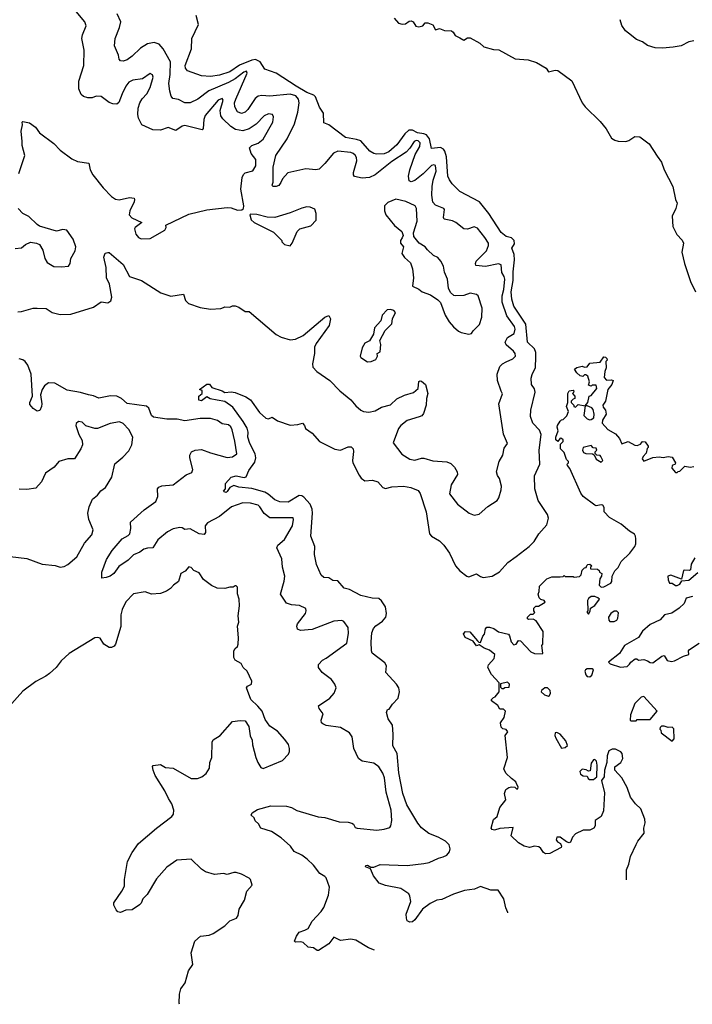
# Model space of a CAD drawing. Extents: x 2220333 to 2384341, y 721037 to 894043.
# Tile 5 of 256: x 2243060 to 2248293, y 724995 to 732652. Entities that reach past the tile are written whole.
import ezdxf

# ---------------------------------------------------------------- set-up
doc = ezdxf.new("R2010")
doc.units = 0

msp = doc.modelspace()

# ---------------------------------------------------------------- linework, layer by layer
at = {"layer": '0CON10XD'}
for points in [[(2243078, 731705), (2243072, 731785), (2243082.5, 731835), (2243080, 731855), (2243085, 731860), (2243135, 731851.2), (2243182, 731815), (2243215, 731772), (2243325, 731689.2), (2243375, 731637.1), (2243465, 731568.9), (2243508.3, 731548.3), (2243596.7, 731536.7), (2243607.5, 731485), (2243629.2, 731445), (2243709.2, 731345), (2243775, 731277.5), (2243805, 731256), (2243835, 731250), (2243915, 731269.4), (2243950, 731265), (2243953.8, 731255), (2243949.2, 731235), (2243917.8, 731165), (2243911.4, 731135), (2243931.5, 731111.4), (2244010, 731075), (2243957.5, 731035), (2243952.9, 731025), (2243964.2, 730985), (2243985, 730958.8), (2244005, 730948), (2244075, 730951.2), (2244190, 731015), (2244200, 731035), (2244197.5, 731055), (2244375, 731140.8), (2244515, 731174), (2244675, 731191.2), (2244705, 731188), (2244755, 731170), (2244787, 731173), (2244800, 731185), (2244802.5, 731205), (2244780.5, 731335), (2244790, 731425), (2244801.2, 731448.8), (2244815, 731462.2), (2244875, 731476), (2244896.3, 731516.3), (2244896.7, 731565), (2244860.3, 731610.3), (2244847.5, 731655), (2244865, 731673.5), (2244915, 731692.3), (2244955, 731723.1), (2245029.5, 731855), (2245035.5, 731895.5), (2245026.2, 731915), (2244995, 731919.4), (2244961.4, 731905), (2244900.7, 731839.3), (2244846.3, 731803.7), (2244795, 731788.8), (2244739.4, 731799.4), (2244702.5, 731822.5), (2244641.1, 731881.1), (2244624.7, 731905), (2244618.9, 731945), (2244643.3, 732025), (2244635, 732039.4), (2244603.6, 732025), (2244503, 731907), (2244493.1, 731875), (2244488.2, 731805), (2244480, 731795), (2244345, 731830.5), (2244324, 731825), (2244275, 731791.1), (2244215, 731813.1), (2244155, 731792.5), (2244095, 731794.5), (2244010, 731835), (2243984, 731885), (2243978, 731915), (2243981.4, 731965), (2243995.7, 732005), (2244013.9, 732036.1), (2244048.1, 732075), (2244075.5, 732125), (2244097.8, 732205), (2244093.3, 732223.3), (2244075, 732234.2), (2244015, 732191.1), (2243938.9, 732181.1), (2243910, 732165), (2243886.9, 732135), (2243856.4, 732075), (2243832.2, 732007.8), (2243815, 731995.7), (2243785, 731996.9), (2243755, 732006.9), (2243692.5, 732055), (2243655, 732058.1), (2243624.3, 732045.7), (2243590, 732045), (2243555, 732054.4), (2243539.3, 732069.3), (2243520.9, 732115), (2243519.5, 732175), (2243557.9, 732295), (2243561.8, 732415), (2243543.8, 732505), (2243548.2, 732535), (2243576.7, 732605), (2243566.5, 732635), (2243499.4, 732715)], [(2245782, 731425), (2245725, 731418.5), (2245665, 731431.4), (2245656.5, 731445), (2245656.7, 731465), (2245681.8, 731555), (2245679.3, 731579.3), (2245669.5, 731599.5), (2245655, 731612.7), (2245635, 731619.6), (2245535, 731630.9), (2245500.8, 731615), (2245434.4, 731535), (2245389.1, 731490.9), (2245365, 731484.6), (2245285, 731491.2), (2245145, 731460.5), (2245104, 731415), (2245092.5, 731385), (2245075, 731362), (2245055, 731353.8), (2245030, 731355), (2245023.3, 731365), (2245030.7, 731389.3), (2245032.5, 731505), (2245052.2, 731595), (2245141.4, 731725), (2245196.9, 731843.1), (2245225, 731932.5), (2245235.4, 732005), (2245230, 732035), (2245209.1, 732059.1), (2245165, 732072.5), (2245005, 732056.2), (2244945, 732062.7), (2244915, 732058.5), (2244891.3, 732038.7), (2244835, 731952.9), (2244815, 731932.9), (2244785, 731921.9), (2244755.4, 731935.4), (2244734, 731974), (2244732.3, 732005), (2244740.3, 732035), (2244828.5, 732235), (2244825, 732251.4), (2244804.5, 732245), (2244737, 732193), (2244685, 732164.2), (2244530.7, 732099.3), (2244445, 732034.6), (2244385, 732005.6), (2244345, 732005.6), (2244295, 732030.5), (2244250.4, 732040.4), (2244237.2, 732057.2), (2244226.7, 732096.7), (2244219.1, 732155), (2244230.7, 732225), (2244233.1, 732325), (2244176.4, 732426.4), (2244145, 732460.6), (2244105, 732473.6), (2244055, 732464.6), (2243999.5, 732430.5), (2243935, 732368.9), (2243895, 732340), (2243865, 732330), (2243845, 732332.5), (2243833.3, 732345), (2243828, 732375), (2243798.3, 732448.3), (2243801.9, 732505), (2243837.4, 732592.6), (2243846.9, 732635), (2243817.5, 732697.5)], [(2246858.1, 725705.7), (2246857.9, 725707.9), (2246841.4, 725745), (2246825.7, 725815), (2246783.6, 725883.6), (2246725, 725882.5), (2246645, 725912), (2246598.6, 725891.4), (2246519.4, 725880.6), (2246435, 725851.1), (2246345, 725809.4), (2246305, 725804.2), (2246252.2, 725777.8), (2246194.2, 725735.8), (2246135, 725650.8), (2246115, 725637.5), (2246095, 725633.8), (2246075, 725643.3), (2246068, 725665), (2246067.5, 725695), (2246101.9, 725795), (2246095.6, 725835.6), (2246086.2, 725855), (2246025, 725895.6), (2245905, 725919.4), (2245857.4, 725937.4), (2245812, 725995), (2245789.5, 726049.6), (2245750, 726065), (2245752.5, 726075), (2245765, 726076.2), (2245792.5, 726062.5), (2245815, 726062), (2245865, 726082.9), (2246075, 726074.5), (2246205, 726089.6), (2246245, 726098.2), (2246317.4, 726132.6), (2246355, 726143.1), (2246382.5, 726155), (2246405, 726180), (2246410, 726205), (2246402.5, 726235), (2246373.8, 726265), (2246315, 726295.7), (2246243.1, 726323.1), (2246185, 726367.8), (2246156.2, 726405), (2246072.7, 726545), (2246039.7, 726635), (2246008.4, 726795), (2245996.4, 726945), (2245962.5, 727005), (2245965.7, 727095), (2245959.2, 727165), (2245926.2, 727215), (2245913.3, 727265), (2245921.7, 727288.3), (2245935, 727290), (2245959.7, 727330.3), (2246004, 727375), (2246015.8, 727425.8), (2246008.8, 727455), (2245991.2, 727485), (2245908.8, 727575), (2245913.9, 727626.1), (2245900.9, 727650.9), (2245803.3, 727725), (2245796.2, 727745), (2245793.7, 727815), (2245800, 727885), (2245812.1, 727917.9), (2245831.1, 727938.9), (2245882.9, 727975), (2245909.2, 728005), (2245914.4, 728035.5), (2245906.5, 728085), (2245875, 728132.5), (2245855, 728150.6), (2245802.2, 728152.2), (2245713.8, 728175), (2245625, 728220), (2245585, 728231.2), (2245535, 728288.8), (2245495, 728291.2), (2245465, 728311.2), (2245425, 728313.8), (2245405, 728333.3), (2245370, 728415), (2245352.7, 728492.7), (2245355.7, 728555), (2245325.8, 728635), (2245337.8, 728815), (2245334.7, 728845), (2245318.8, 728885), (2245269.7, 728939.7), (2245255, 728949.4), (2245235, 728950.8), (2245148.7, 728901.3), (2245085, 728902.7), (2245045, 728917.8), (2244993, 728963), (2244967.5, 728977.5), (2244865, 729007.1), (2244765, 729015.5), (2244725, 729030.8), (2244693.8, 729015), (2244675, 728982.5), (2244665, 728976.2), (2244650, 728980), (2244646.7, 728985), (2244660, 729005), (2244662.1, 729045), (2244704.7, 729095.3), (2244745, 729105.3), (2244805, 729092), (2244821.7, 729098.3), (2244841.9, 729145), (2244888.4, 729211.6), (2244895.9, 729245), (2244891.1, 729275), (2244850.6, 729355), (2244834.2, 729405), (2244837.1, 729445), (2244830.8, 729475), (2244798.3, 729528.3), (2244718.1, 729638.1), (2244655, 729683.3), (2244595, 729694), (2244543, 729703), (2244515, 729720), (2244475, 729687.5), (2244453, 729693), (2244452.5, 729725), (2244480, 729745), (2244478.3, 729768.3), (2244460, 729775), (2244515, 729817.5), (2244537, 729817), (2244555, 729792.5), (2244635, 729766.7), (2244655, 729752.5), (2244705, 729758), (2244735, 729754), (2244818.5, 729718.5), (2244856.7, 729695), (2244925, 729596.7), (2244974.4, 729554.4), (2244995, 729548.8), (2245025, 729560), (2245065, 729533.3), (2245165, 729500), (2245225, 729503.8), (2245260, 729515), (2245276.7, 729495), (2245284.1, 729474.1), (2245335.7, 729435.7), (2245391.2, 729371.2), (2245511.2, 729311.2), (2245555.9, 729304.1), (2245615, 729329.2), (2245639.1, 729329.1), (2245654, 729315), (2245658, 729295), (2245648, 729225), (2245652, 729205), (2245700.6, 729110.6), (2245717.3, 729087.3), (2245745, 729066.2), (2245805, 729071.2), (2245845, 729058.8), (2245886.2, 729015), (2245905, 729005.7), (2245955, 729019.4), (2246045, 729025.2), (2246102, 729015), (2246159.8, 728989.8), (2246175, 728966.7), (2246221.2, 728825), (2246247.5, 728655), (2246263.8, 728635), (2246325, 728599.4), (2246360, 728565), (2246403.3, 728503.3), (2246451.4, 728405), (2246485.4, 728365.4), (2246538.8, 728325), (2246555, 728320.6), (2246615, 728343.5), (2246645, 728320.8), (2246665, 728314.2), (2246735, 728325.8), (2246791.7, 728358.3), (2246858.3, 728431.7), (2246921.8, 728478.2), (2247024.3, 728555.7), (2247063.3, 728595), (2247100, 728655), (2247161.2, 728725), (2247173.8, 728775), (2247166.7, 728805), (2247094, 728914), (2247067.1, 729005), (2247065.7, 729105), (2247105.9, 729195), (2247100.7, 729305), (2247116.1, 729425), (2247105, 729459.2), (2247051.8, 729515), (2247033.8, 729565), (2247036.2, 729615), (2247070.5, 729755), (2247065, 729781.4), (2247042.5, 729815), (2247040, 729865), (2247046.6, 729893.4), (2247072.1, 729947.9), (2247076.6, 730026.6), (2247075.5, 730065), (2247065, 730092.7), (2247011.3, 730145), (2246998.4, 730285), (2246904.3, 730425), (2246888.6, 730478.6), (2246882.9, 730535), (2246899.7, 730625), (2246899.1, 730690.9), (2246909.2, 730785), (2246906.8, 730826.8), (2246889.2, 730875), (2246909.7, 730910.3), (2246906, 730935), (2246885, 730956.4), (2246845, 730967.3), (2246805, 730996.9), (2246711.1, 731145), (2246638.5, 731235), (2246484, 731315), (2246425.8, 731375), (2246405, 731405.8), (2246390.5, 731435), (2246380.9, 731585), (2246368.6, 731628.6), (2246357.7, 731645), (2246335, 731657.8), (2246265, 731649.4), (2246247.7, 731725), (2246225, 731756), (2246205.1, 731765.1), (2246155, 731772.2), (2246115, 731791.9), (2246088.3, 731791.7), (2246056, 731765), (2245995, 731678), (2245932.7, 731625), (2245895, 731608.8), (2245835.6, 731605.6), (2245815, 731610.6), (2245785, 731628.6), (2245715, 731708.8), (2245681.5, 731721.5), (2245595, 731735.3), (2245465, 731834), (2245425, 731851.2), (2245423.3, 731925), (2245392.5, 731972.5), (2245361.3, 732051.3), (2245348.5, 732065), (2245295, 732087), (2245211.8, 732135), (2245055, 732236.2), (2244966.5, 732266.5), (2244931.2, 732325), (2244895, 732342.4), (2244865, 732338), (2244770.7, 732299.3), (2244695, 732245.4), (2244615, 732219.4), (2244545, 732210.8), (2244475, 732214.4), (2244365, 732254.2), (2244349.2, 732275), (2244347.5, 732295), (2244396.7, 732425), (2244399.2, 732505), (2244450.4, 732615), (2244432.4, 732685)], [(2245974, 732665), (2246005.8, 732625.8), (2246035, 732618), (2246061.2, 732618.8), (2246089.3, 732640.7), (2246105, 732643.3), (2246120, 732635), (2246141.2, 732601.2), (2246165, 732596), (2246196.1, 732603.9), (2246215, 732627.5), (2246235, 732628.8), (2246275, 732612.5), (2246294.1, 732574.1), (2246325, 732583.3), (2246365, 732569.2), (2246420, 732565), (2246433.3, 732555), (2246448.3, 732528.3), (2246485, 732512)], [(2248305, 732487.8), (2248265, 732480.8), (2248205, 732449.6), (2248145, 732437.5), (2248060.6, 732429.4), (2248005, 732433.1), (2247945, 732450.8), (2247905, 732480.7), (2247858.5, 732498.5), (2247796.2, 732546.2), (2247772.7, 732565), (2247745.7, 732605.7), (2247732.2, 732652.2)], [(2246485, 732512), (2246515, 732493.8), (2246545, 732510), (2246565, 732510), (2246640.7, 732470.7), (2246670.5, 732440.5), (2246745, 732420), (2246786.4, 732416.4), (2246915, 732347.5), (2247015, 732340), (2247079.5, 732319.5), (2247156.1, 732276.1), (2247175, 732246.7), (2247225, 732258.8), (2247246.1, 732256.1), (2247355.8, 732175.8), (2247436.8, 732006.8), (2247460, 731975), (2247575, 731861.2), (2247622.1, 731802.1), (2247665, 731732), (2247690, 731715), (2247715, 731707.1), (2247775, 731706), (2247798.3, 731711.7), (2247845, 731743.8), (2247885, 731742), (2247956.4, 731686.4), (2248018.8, 731591.2), (2248054, 731545), (2248073.8, 731485), (2248140.6, 731355), (2248161.9, 731255), (2248175.8, 731225), (2248165.6, 731185), (2248136, 731125), (2248142, 731045), (2248171.7, 730981.7), (2248215, 730937.5), (2248223.8, 730915), (2248210.6, 730845), (2248232.2, 730755), (2248280, 730615), (2248316.6, 730536.6)], [(2243045, 730379.2), (2243075, 730382), (2243165, 730408.8), (2243195, 730410), (2243265, 730406.2), (2243312.5, 730375), (2243375, 730360), (2243457.5, 730362.5), (2243634.3, 730415.7), (2243695, 730458.8), (2243745, 730450), (2243770, 730465), (2243777, 730493), (2243757.5, 730595), (2243736, 730645), (2243732, 730725), (2243714.1, 730805.9), (2243724.1, 730835.9), (2243745, 730842.5), (2243755, 730842.5), (2243865, 730748.6), (2243915, 730655.8), (2244006.7, 730625), (2244157.3, 730527.3), (2244235, 730501.2), (2244335, 730516.7), (2244349.3, 730469.3), (2244372.5, 730445), (2244465, 730414.2), (2244545, 730400), (2244625, 730406.2), (2244645, 730413.8), (2244655, 730418.8), (2244695, 730416.7), (2244715, 730427.5), (2244735, 730427.5), (2244765, 730416.7), (2244815, 730382.5), (2244845, 730382.5), (2245055, 730204.2), (2245095, 730182.9), (2245163.4, 730163.4), (2245205, 730166.9), (2245265, 730196.9), (2245435, 730340), (2245465, 730352.5), (2245478.8, 730325), (2245468, 730275), (2245367.5, 730135), (2245353.2, 730105), (2245354.6, 730055), (2245338.9, 729975), (2245340.3, 729950.3), (2245371.2, 729915), (2245473.1, 729845), (2245551.4, 729765), (2245635, 729695.7), (2245675, 729648.8), (2245713.3, 729615), (2245735.8, 729605.8), (2245775, 729600), (2245825, 729611.1), (2245875, 729639.1), (2245945, 729658.1), (2245995, 729702.5), (2246055, 729732.9), (2246125, 729753.3), (2246158.8, 729785), (2246165, 729837.5), (2246175, 729843.3), (2246185, 729840), (2246216.2, 729815), (2246234, 729745), (2246224.3, 729705), (2246222.9, 729655), (2246200.8, 729589.2), (2246187.3, 729572.7), (2246167.3, 729562.7), (2246075, 729536.2), (2246026.2, 729495), (2246008.3, 729471.7), (2245965, 729362.5), (2246033, 729273), (2246095, 729234), (2246135, 729226), (2246185, 729241.4), (2246205, 729241.4), (2246275, 729221.4), (2246382.4, 729212.4), (2246415, 729200), (2246442, 729172), (2246464.3, 729135), (2246465.8, 729115.8), (2246416.2, 729035), (2246403.6, 728963.6), (2246465, 728883.8), (2246557.5, 728815), (2246595, 728800), (2246635, 728806.7), (2246702.7, 728867.3), (2246775, 728913.3), (2246788.8, 728935), (2246806.2, 728995), (2246808.8, 729025), (2246793.9, 729083.9), (2246777.3, 729107.3), (2246769.2, 729135), (2246789.4, 729215), (2246818.5, 729265), (2246829.5, 729320.5), (2246853.8, 729355), (2246825, 729430), (2246788.8, 729665), (2246817, 729743), (2246805, 729762.5), (2246777.5, 729845), (2246774.2, 729895), (2246794.6, 729955.4), (2246815, 729975.5), (2246845, 729992.5), (2246896.4, 730013.6), (2246918, 730035), (2246915.7, 730055), (2246902.9, 730075), (2246845, 730122.5), (2246836.8, 730145), (2246855, 730180.9), (2246908.1, 730211.9), (2246914.6, 730245), (2246910.4, 730265), (2246849, 730349), (2246814.8, 730455), (2246813.2, 730505), (2246827, 730555), (2246835.6, 730635), (2246830.4, 730655), (2246811.1, 730685), (2246806.4, 730745), (2246785, 730754.5), (2246682.7, 730732.7), (2246609.7, 730739.7), (2246605.6, 730755), (2246612.5, 730775), (2246691.2, 730855), (2246708.5, 730895), (2246707.1, 730915), (2246679.5, 730959.5), (2246621.7, 731031.7), (2246595, 731041.5), (2246545, 731021.9), (2246515, 731024.4), (2246454, 731074), (2246427.3, 731087.3), (2246361.5, 731101.5), (2246356.9, 731115), (2246364.2, 731175), (2246359.2, 731185), (2246295, 731210), (2246274.1, 731234.1), (2246267.3, 731287.3), (2246270.2, 731355), (2246276.5, 731405), (2246298.9, 731475), (2246295, 731517.5), (2246283.1, 731523.1), (2246265, 731517.1), (2246197.9, 731452.1), (2246135, 731402.4), (2246105, 731390.4), (2246088.9, 731398.9), (2246083.9, 731435), (2246095.2, 731485), (2246137.6, 731605), (2246173.1, 731665), (2246174.5, 731695), (2246161.1, 731711.1), (2246145, 731713.8), (2246127.8, 731705), (2246096.4, 731653.6), (2246067.1, 731622.9), (2245955, 731549.2), (2245824.3, 731445.7), (2245782, 731425)], [(2243052.2, 731455), (2243100, 731595), (2243079.2, 731675), (2243078, 731705)], [(2246555, 730207.5), (2246575, 730212.5), (2246587, 730233), (2246638.3, 730281.7), (2246655, 730340), (2246658.8, 730408.8), (2246628, 730505), (2246614.1, 730515.9), (2246565, 730524.2), (2246515, 730506), (2246454.2, 730504.2), (2246438, 730508), (2246411.7, 730531.7), (2246396.7, 730565), (2246389.2, 730635), (2246365, 730687.5), (2246356, 730735), (2246336.2, 730775), (2246312.5, 730802.5), (2246279.1, 730819.1), (2246232.3, 730862.3), (2246215, 730886.2), (2246166.7, 730915), (2246127.5, 730965), (2246123.3, 730995), (2246152, 731085), (2246148.1, 731185), (2246138, 731205), (2246065, 731238), (2245985, 731256.7), (2245925, 731230), (2245897.5, 731205), (2245897.5, 731165), (2245907.5, 731135), (2245975, 731052.5), (2246032.5, 731005), (2246042.5, 730975), (2246036.7, 730955), (2246022.5, 730935), (2246023.3, 730915), (2246046.7, 730885), (2246033.3, 730835), (2246053.6, 730803.6), (2246100.7, 730760.7), (2246116.7, 730715), (2246123.3, 730645), (2246115, 730580), (2246165, 730557.5), (2246190, 730535), (2246255, 730513.3), (2246313.9, 730473.9), (2246333.6, 730453.6), (2246370, 730355), (2246401.7, 730301.7), (2246434.1, 730264.1), (2246475, 730230), (2246495, 730220), (2246555, 730207.5)], [(2243023.9, 730873.9), (2243075, 730876.7), (2243105.9, 730904.1), (2243145, 730921.2), (2243190, 730915), (2243213, 730903), (2243240.7, 730860.7), (2243256, 730795), (2243272.7, 730762.7), (2243325, 730732.5), (2243385, 730729.2), (2243440, 730735), (2243452, 730755), (2243458, 730795), (2243492, 730855), (2243495.8, 730885.8), (2243476.7, 730945), (2243426.7, 731015), (2243395, 731021.2), (2243345, 731006.7), (2243215, 731046.7), (2243195, 731058.8), (2243130.5, 731120.4), (2243084.5, 731144.5), (2243046.9, 731185)], [(2245165, 730892.5), (2245180, 730915), (2245217.5, 731005), (2245240, 731025), (2245325, 731048.8), (2245366.1, 731093.9), (2245366.7, 731145), (2245355, 731177.5), (2245320, 731195), (2245295, 731196.2), (2245254.2, 731185.8), (2245165, 731148.8), (2245045, 731113.3), (2244985, 731116.7), (2244905, 731136.7), (2244855, 731140), (2244850, 731135), (2244860, 731095), (2244883.9, 731073.9), (2245035, 731000), (2245100, 730935), (2245100, 730925), (2245120, 730905), (2245165, 730892.5)], [(2245765, 729992.5), (2245795, 729993.8), (2245829.5, 730010.4), (2245842.5, 730035), (2245840, 730055), (2245865, 730070), (2245870, 730125), (2245863, 730157), (2245902.5, 730235), (2245955, 730287.5), (2245960, 730325), (2245982.5, 730375), (2245971.7, 730391.7), (2245945, 730397.5), (2245920, 730395), (2245881.2, 730355), (2245870.7, 730309.3), (2245820, 730255), (2245812.5, 730207.5), (2245782.5, 730155), (2245745, 730137.5), (2245725, 730100), (2245707.5, 730035), (2245713.3, 730025), (2245765, 729992.5)], [(2247780.1, 725963.9), (2247780.3, 726039.7), (2247800, 726085), (2247812.5, 726145), (2247855, 726236.7), (2247870, 726265), (2247917.5, 726325), (2247915.7, 726365), (2247925.7, 726405.7), (2247922.9, 726435), (2247892.9, 726515), (2247851.4, 726555), (2247812.9, 726605), (2247785, 726680), (2247745.8, 726755), (2247691.2, 726815), (2247689.3, 726840.7), (2247736.7, 726875), (2247753.6, 726906.4), (2247746.2, 726945), (2247737.3, 726957.3), (2247695, 726980), (2247670.7, 726979.3), (2247643.3, 726965), (2247631.7, 726928.3), (2247628.8, 726875), (2247608.8, 726815), (2247606.7, 726765), (2247587.5, 726735), (2247608.8, 726638.8), (2247600.7, 726499.3), (2247583.3, 726455), (2247537.5, 726425), (2247536.4, 726383.6), (2247526.1, 726363.9), (2247495, 726350), (2247445, 726348), (2247385, 726320.8), (2247360, 726295), (2247345, 726256), (2247335, 726251.5), (2247315, 726258.5), (2247265, 726293.8), (2247240, 726295), (2247232.5, 726275), (2247245, 726257.5), (2247266.6, 726246.6), (2247275.4, 726225.4), (2247271.9, 726215), (2247185, 726168.2), (2247150, 726165), (2247134.7, 726174.7), (2247115, 726206.2), (2247098.8, 726218.8), (2247065, 726224.2), (2247025, 726213.3), (2246985, 726225.6), (2246941.2, 726251.2), (2246883.8, 726305), (2246900, 726370), (2246795, 726361.2), (2246755, 726350), (2246735, 726353.3), (2246727.5, 726365), (2246745, 726432.5), (2246773.6, 726456.4), (2246794.2, 726525), (2246843.3, 726585), (2246832, 726635), (2246841.2, 726665), (2246865, 726681.2), (2246886.4, 726686.4), (2246912.5, 726682.5), (2246925, 726670), (2246935, 726670), (2246937.5, 726685), (2246927.5, 726705), (2246920, 726725), (2246885, 726750), (2246843.2, 726793.2), (2246826.2, 726825), (2246856, 726915), (2246837.5, 727085), (2246857.5, 727115), (2246845, 727132.5), (2246818.3, 727138.3), (2246805, 727150), (2246800, 727185), (2246830, 727225), (2246840, 727275), (2246825, 727290), (2246795, 727290), (2246779.3, 727319.3), (2246730, 727355), (2246730, 727365), (2246745, 727380), (2246760, 727385), (2246790, 727425), (2246790, 727495), (2246730, 727560), (2246702.5, 727615), (2246706.7, 727635), (2246752, 727685), (2246756.7, 727715), (2246715, 727748.8), (2246672.5, 727765), (2246635, 727790), (2246613.9, 727783.9), (2246588.3, 727818.3), (2246525, 727848.8), (2246512.5, 727875), (2246527.5, 727895), (2246562.7, 727892.7), (2246621.7, 727821.7), (2246631.7, 727811.7), (2246645, 727810), (2246663, 727857), (2246676.4, 727873.6), (2246683.9, 727916.1), (2246695, 727926.7), (2246715, 727928.8), (2246747.7, 727917.7), (2246785, 727892.5), (2246863, 727873), (2246871.7, 727861.7), (2246883.3, 727815), (2246905, 727790), (2246922.5, 727795), (2246940, 727825), (2246955, 727822.5), (2247036.4, 727736.4), (2247065, 727723.3), (2247125, 727720), (2247130, 727725), (2247122.5, 727785), (2247130, 727795), (2247132.5, 727895), (2247078.3, 727978.3), (2247055, 727990), (2247018.3, 727988.3), (2247011.7, 727991.7), (2247010, 728005), (2247035, 728030), (2247055, 728030), (2247068.3, 728041.7), (2247060, 728055), (2247060, 728075), (2247075, 728090), (2247095, 728092.5), (2247147, 728123), (2247140, 728135), (2247115, 728142.5), (2247102.5, 728155), (2247092.5, 728185), (2247102.5, 728205), (2247103, 728247), (2247160, 728305), (2247200.7, 728319.3), (2247265, 728320), (2247287, 728323), (2247295, 728330), (2247305, 728322.5), (2247365, 728322.5), (2247375, 728317.5), (2247415, 728322.5), (2247427.5, 728335), (2247435, 728370), (2247455, 728390), (2247468.3, 728391.7), (2247471.7, 728408.3), (2247480, 728415), (2247495, 728417.5), (2247510, 728405), (2247500, 728395), (2247501.7, 728381.7), (2247555, 728380), (2247568.3, 728368.3), (2247570, 728355), (2247590, 728345), (2247587.5, 728325), (2247572.5, 728305), (2247567.5, 728255), (2247585, 728240), (2247605, 728242.5), (2247659.3, 728270.7), (2247666.4, 728283.6), (2247670, 728325), (2247690, 728365), (2247715, 728392.5), (2247740.7, 728439.3), (2247807.3, 728502.7), (2247846.4, 728555), (2247853.9, 728575), (2247853.9, 728615), (2247851.8, 728635), (2247842.1, 728652.1), (2247805, 728674.5), (2247739.2, 728729.2), (2247649.7, 728779.7), (2247606.7, 728825), (2247606.2, 728835), (2247608.3, 728858.3), (2247596.1, 728876.1), (2247585, 728880), (2247545, 728872.5), (2247535, 728876.7), (2247445, 728944), (2247425, 728968.8), (2247340.7, 729160.7), (2247322.5, 729185), (2247320, 729195), (2247330, 729205), (2247330, 729215), (2247313, 729233), (2247296.1, 729286.1), (2247267.5, 729315), (2247268.3, 729351.7), (2247287, 729373), (2247287.5, 729385), (2247276.1, 729396.1), (2247265, 729397.5), (2247247, 729373), (2247230, 729385), (2247230, 729405), (2247250, 729455), (2247242.3, 729482.3), (2247245, 729497.5), (2247265, 729530), (2247275, 729540), (2247288.3, 729541.7), (2247317.5, 729572.5), (2247330, 729605), (2247313.8, 729645), (2247323.3, 729675), (2247323.3, 729745), (2247333.6, 729766.4), (2247365, 729770), (2247370, 729765), (2247368.3, 729751.7), (2247360, 729745), (2247380, 729725), (2247380, 729705), (2247365, 729700), (2247350, 729685), (2247350, 729675), (2247370, 729655), (2247370, 729645), (2247385, 729640), (2247405, 729660), (2247460, 729650), (2247480, 729675), (2247490, 729725), (2247505, 729730), (2247550, 729785), (2247545, 729810), (2247515, 729810), (2247505, 729802.5), (2247485, 729810), (2247492.5, 729835), (2247479.3, 729879.3), (2247465, 729890), (2247455, 729890), (2247441.7, 729878.3), (2247421.7, 729881.7), (2247395, 729906.7), (2247377.5, 729935), (2247393.6, 729946.4), (2247435, 729957.5), (2247455, 729950), (2247475, 729952.5), (2247495, 729980), (2247575, 729990), (2247605, 730030), (2247618.3, 730028.3), (2247628.3, 730018.3), (2247630, 730005), (2247620, 729995), (2247622.5, 729945), (2247612.5, 729915), (2247608.3, 729868.3), (2247625, 729850), (2247665, 729852.5), (2247677.5, 729845), (2247666.2, 729815), (2247636.7, 729775), (2247617.5, 729685), (2247597.5, 729655), (2247598.3, 729638.3), (2247616.4, 729616.4), (2247622.5, 729585), (2247593, 729537), (2247592.5, 729515), (2247636.1, 729466.1), (2247695, 729432.5), (2247727.5, 729395), (2247745, 729352.5), (2247795, 729372.5), (2247845, 729342.5), (2247865, 729340), (2247889.3, 729350.7), (2247905, 729372.5), (2247925, 729370), (2247950, 729335), (2247950, 729325), (2247943, 729317), (2247935, 729280), (2247910, 729255), (2247903, 729237), (2247915, 729220), (2247985, 729247.5), (2248035, 729253.3), (2248065, 729246.7), (2248105, 729256.2), (2248135, 729250), (2248162.5, 729205), (2248160, 729195), (2248137.5, 729185), (2248133.3, 729165), (2248161.7, 729131.7), (2248175, 729130), (2248181.7, 729138.3), (2248195, 729140), (2248235, 729180), (2248275, 729172.5), (2248305, 729177.5)], [(2245819.1, 725415.9), (2245773.8, 725435), (2245675, 725494), (2245635, 725500.6), (2245555, 725492), (2245505, 725516.7), (2245464.5, 725465.5), (2245385, 725413.8), (2245374.1, 725414.1), (2245345, 725433.8), (2245305, 725440), (2245265, 725476.2), (2245245, 725481.2), (2245205, 725477.5), (2245197.5, 725485), (2245212.5, 725525), (2245234.1, 725555.9), (2245279.5, 725570.4), (2245304.2, 725585.8), (2245335, 725642), (2245405, 725716.7), (2245425, 725747.5), (2245462.5, 725845), (2245470, 725905), (2245445, 725977.5), (2245435, 725990), (2245395, 726012), (2245345, 726077.1), (2245297.5, 726125), (2245255, 726154.4), (2245195, 726182.9), (2245167.5, 726225), (2245095, 726289.4), (2245018, 726338), (2244935.7, 726365.7), (2244918, 726398), (2244891.4, 726421.4), (2244883.3, 726445), (2244861.2, 726465), (2244868.8, 726485), (2244910.3, 726509.7), (2245015, 726537.9), (2245135, 726536.7), (2245175, 726525.5), (2245215, 726502.2), (2245383.2, 726453.2), (2245435, 726448.1), (2245545, 726414.3), (2245615, 726411.4), (2245643.2, 726403.2), (2245656, 726395), (2245671.1, 726371.1), (2245684.3, 726364.3), (2245839.2, 726349.2), (2245895, 726356), (2245938.8, 726371.2), (2245947.3, 726382.7), (2245955.7, 726424.3), (2245950, 726505), (2245911.8, 726645), (2245897.3, 726755), (2245885, 726793.8), (2245855, 726841.4), (2245815, 726871.1), (2245725, 726885.5), (2245695.4, 726905.4), (2245660.5, 726985), (2245646.3, 727076.3), (2245625, 727107.5), (2245555, 727146.7), (2245445, 727164), (2245417.5, 727175), (2245408.8, 727185), (2245406, 727205), (2245421.9, 727255), (2245389.2, 727295), (2245385.7, 727315), (2245472.5, 727375), (2245507.5, 727415), (2245520.8, 727455), (2245512.5, 727485), (2245485, 727521.2), (2245413.8, 727575), (2245383.8, 727615), (2245385, 727636.7), (2245415, 727672), (2245444.1, 727685.9), (2245605.6, 727804.5), (2245618.3, 727878.3), (2245616.7, 727925), (2245583, 727973), (2245565, 727978.8), (2245505, 727974.2), (2245335, 727908.9), (2245245, 727901.4), (2245221.5, 727911.5), (2245215.7, 727935), (2245221.9, 727955), (2245282.5, 728035), (2245289.2, 728055), (2245285, 728072.5), (2245237, 728097), (2245175, 728101.5), (2245135.5, 728115.4), (2245088, 728185), (2245117.3, 728285), (2245121.5, 728325), (2245103.8, 728395), (2245098.9, 728458.9), (2245060, 728545), (2245068, 728565), (2245120.7, 728609.3), (2245181.1, 728715), (2245190.6, 728765), (2245187.4, 728777.4), (2245005, 728778.5), (2244961.3, 728811.3), (2244928.8, 728865), (2244915, 728877.1), (2244855, 728892.5), (2244795, 728893.6), (2244708.6, 728865), (2244615, 728787.5), (2244521.5, 728738.6), (2244503.3, 728715), (2244504.3, 728665), (2244495, 728648), (2244455, 728654.6), (2244385, 728691.6), (2244345, 728687.9), (2244325, 728700.5), (2244305, 728702.9), (2244255, 728692.5), (2244210.2, 728669.8), (2244135, 728606), (2244096.2, 728545), (2244055, 728542.9), (2244026.6, 728533.4), (2243995, 728511.4), (2243945, 728489.2), (2243905, 728450), (2243830.7, 728399.3), (2243791.9, 728345), (2243765, 728325.6), (2243733.9, 728313.9), (2243700, 728310), (2243700, 728355), (2243735.3, 728455), (2243778.8, 728525), (2243856, 728614), (2243905, 728640.5), (2243916.9, 728655), (2243925.7, 728695.7), (2243922, 728745), (2244029.5, 728840.5), (2244118.1, 728905), (2244133.3, 728945), (2244132.5, 729005), (2244142.1, 729017.9), (2244165, 729027.1), (2244255, 729034), (2244355, 729113.8), (2244399.3, 729130.7), (2244407, 729153), (2244384.2, 729245), (2244384.3, 729265), (2244397.6, 729292.4), (2244425, 729304.3), (2244475, 729309.4), (2244545, 729284.6), (2244675, 729247.8), (2244715, 729253.3), (2244748, 729275), (2244734, 729375), (2244713.8, 729463.8), (2244703.6, 729485), (2244685, 729500.9), (2244635, 729508.5), (2244598.8, 729535), (2244545, 729549.6), (2244465, 729549.6), (2244345, 729532.9), (2244285, 729544.7), (2244205, 729545.3), (2244100.8, 729560.8), (2244085, 729574), (2244065, 729631.1), (2244046.2, 729646.2), (2243895, 729667.4), (2243852.4, 729705), (2243814.8, 729724.8), (2243765.8, 729725.8), (2243675, 729709.5), (2243635, 729728.1), (2243595, 729733.6), (2243533.9, 729753.9), (2243430.2, 729770.2), (2243333.3, 729825), (2243285, 729827.1), (2243252.9, 729805), (2243234.4, 729775), (2243222.7, 729735), (2243233.2, 729665), (2243230.7, 729645), (2243216, 729614), (2243195, 729608.6), (2243165, 729629.4), (2243139.6, 729659.6), (2243139.1, 729675), (2243160.5, 729725), (2243149.2, 729895), (2243122.7, 729965), (2243103.4, 729993.4), (2243085, 730006.5), (2243055, 730014.6)], [(2247495, 729540), (2247505, 729542.5), (2247527.5, 729555), (2247530, 729585), (2247521.7, 729621.7), (2247512.5, 729632.5), (2247475, 729650), (2247460, 729650), (2247450, 729575), (2247475, 729548.8), (2247495, 729540)], [(2242985, 728478), (2243115, 728462.5), (2243235, 728418.1), (2243335, 728406.9), (2243374.2, 728394.2), (2243405, 728400.8), (2243435, 728416), (2243504, 728475), (2243565, 728581.2), (2243620, 728645), (2243632.5, 728685), (2243597.5, 728765), (2243590.8, 728815), (2243600, 728865), (2243625.8, 728924.2), (2243665, 728953.8), (2243692.3, 728987.7), (2243726.7, 729015), (2243776, 729095), (2243801.2, 729198.8), (2243861.2, 729248.8), (2243909.5, 729300.4), (2243933.3, 729345), (2243938.8, 729405), (2243910, 729465), (2243865, 729511.2), (2243836.4, 729523.6), (2243765, 729512.5), (2243665.8, 729474.2), (2243645, 729474), (2243575, 729493.3), (2243545, 729523.3), (2243516.4, 729526.4), (2243499.3, 729510.7), (2243496.7, 729495), (2243518.8, 729425), (2243545, 729380), (2243548.8, 729345), (2243536.7, 729315), (2243485, 729237.5), (2243435, 729236), (2243364.2, 729215.8), (2243326.8, 729173.2), (2243260, 729125), (2243230.7, 729059.3), (2243185, 729010), (2243115, 728998.6), (2243055, 729002)], [(2247585, 729210), (2247596.7, 729225), (2247582.5, 729255), (2247575, 729262.5), (2247550, 729265), (2247538.3, 729278.3), (2247538.3, 729291.7), (2247550, 729305), (2247545, 729320), (2247521.7, 729321.7), (2247505, 729340), (2247442.5, 729325), (2247438.8, 729305), (2247446.1, 729286.1), (2247465, 729278.8), (2247517, 729277), (2247528.3, 729268.3), (2247544.1, 729234.1), (2247585, 729210)], [(2248311.7, 728468.3), (2248283, 728417), (2248280, 728375), (2248271.7, 728368.3), (2248235, 728372.5), (2248225, 728367.5), (2248208.3, 728301.7), (2248125, 728331.2), (2248103.8, 728325), (2248104.2, 728295), (2248115, 728270), (2248135, 728270), (2248163, 728253), (2248175, 728252.5), (2248196.4, 728263.6), (2248211.7, 728288.3), (2248265, 728292.5), (2248336.4, 728353.6)], [(2244302.5, 724995), (2244300, 725005), (2244304, 725075), (2244313.8, 725115), (2244347.3, 725162.7), (2244374.1, 725255.9), (2244406.2, 725305), (2244394.2, 725395), (2244421.2, 725485), (2244467.5, 725525), (2244535, 725534), (2244565, 725546), (2244655.7, 725604.3), (2244695, 725643.3), (2244746.7, 725665), (2244759.2, 725685), (2244766.2, 725735), (2244808.8, 725805), (2244826.1, 725873.9), (2244867.7, 725922.3), (2244856.2, 725966.2), (2244846.4, 725976.4), (2244785, 726006.2), (2244745, 726020), (2244725, 726020), (2244675, 726003.3), (2244645, 726012.5), (2244575, 726004), (2244505, 726026.2), (2244475, 726046.7), (2244395, 726124.2), (2244282.5, 726115), (2244205, 726061.2), (2244125, 725970), (2244050.7, 725849.3), (2244016.7, 725815), (2244005, 725782.5), (2243992.5, 725767.5), (2243935, 725728.8), (2243885, 725726.2), (2243845, 725708), (2243824.2, 725714.2), (2243809.3, 725729.3), (2243792.5, 725765), (2243793.3, 725785), (2243854.5, 725875.5), (2243874.4, 725915), (2243874.4, 725965), (2243898.5, 726105), (2243935.8, 726175), (2243982.9, 726245), (2244125, 726365.5), (2244244.2, 726455), (2244255.7, 726475), (2244258.6, 726505), (2244244.2, 726555), (2244216.9, 726595), (2244190, 726655), (2244115, 726773.3), (2244098, 726815), (2244093.3, 726845), (2244097.5, 726852.5), (2244155, 726858.8), (2244195, 726836.2), (2244255, 726830.8), (2244395, 726750.8), (2244442, 726752), (2244475.7, 726764.3), (2244509.7, 726790.3), (2244537.3, 726832.7), (2244538.8, 726875), (2244553.8, 726915), (2244556.2, 727033.8), (2244565, 727052.5), (2244620, 727085), (2244715.9, 727194.1), (2244775, 727203.3), (2244815, 727200), (2244843.3, 727155), (2244853.6, 727083.6), (2244869.3, 727049.3), (2244871.7, 727011.7), (2244896.2, 726915), (2244913.8, 726875), (2244935, 726837.5), (2244955, 726830), (2245105, 726890), (2245150.7, 726939.3), (2245159.3, 726960.7), (2245160, 726985), (2245150, 727015), (2245123.3, 727055), (2245065, 727120), (2245005, 727157.5), (2244969.3, 727209.3), (2244946.7, 727275), (2244913.9, 727313.9), (2244857.5, 727365), (2244823.3, 727455), (2244831.7, 727468.3), (2244863.8, 727485), (2244865, 727507.5), (2244830, 727585), (2244797.5, 727615), (2244783.3, 727645), (2244735, 727671.2), (2244725, 727692.5), (2244725.9, 727744.1), (2244735, 727762.5), (2244755, 727777.5), (2244760, 727795), (2244762, 727845), (2244753.8, 727935), (2244764.1, 727965.9), (2244758.8, 728015), (2244768.8, 728095), (2244768, 728145), (2244753.6, 728186.4), (2244755, 728240), (2244745, 728250), (2244735, 728250), (2244721.7, 728238.3), (2244695, 728240), (2244655, 728228), (2244595, 728232.5), (2244551.7, 728251.7), (2244489.4, 728299.4), (2244455, 728350), (2244415, 728367.5), (2244395, 728392.5), (2244375, 728397.5), (2244347.7, 728362.3), (2244314.2, 728345.8), (2244295, 728283.3), (2244255.6, 728254.4), (2244232.4, 728227.6), (2244201.4, 728208.6), (2244155, 728190.8), (2244085, 728184.4), (2244035, 728203.8), (2243945, 728186.2), (2243885, 728123.8), (2243855.8, 728065), (2243847.3, 728022.7), (2243846.6, 727933.4), (2243806, 727795), (2243795, 727780), (2243775, 727768.8), (2243755, 727768.8), (2243715, 727796.2), (2243685, 727841.2), (2243665, 727847.5), (2243645, 727844.2), (2243445, 727721.9), (2243383.1, 727666.9), (2243344.3, 727615), (2243291.8, 727568.2), (2243263.6, 727546.4), (2243185, 727504.4), (2243085, 727430.6), (2242975, 727308.8)], [(2247485, 728030), (2247497, 728053), (2247500, 728075), (2247535, 728097.5), (2247570, 728145), (2247557, 728157), (2247535, 728166.7), (2247507, 728167), (2247485, 728150), (2247477.5, 728135), (2247480, 728055), (2247473.3, 728045), (2247485, 728030)], [(2248295, 728166.7), (2248245, 728153.3), (2248228.8, 728111.2), (2248191.2, 728075), (2248134, 728036), (2248075.9, 728024.1), (2248044.1, 727985.9), (2247965, 727947.5), (2247905, 727898), (2247873.1, 727846.9), (2247766.2, 727785), (2247725.9, 727724.1), (2247640, 727655), (2247655, 727642.5), (2247735, 727616.7)], [(2247685, 727971.2), (2247705, 727983.3), (2247712.3, 727997.7), (2247718.3, 728038.3), (2247705, 728053.3), (2247685, 728051.2), (2247660, 728035), (2247642, 728005), (2247643.6, 727983.6), (2247651.7, 727971.7), (2247685, 727971.2)], [(2247735, 727616.7), (2247785, 727622.5), (2247805, 727640), (2247813.6, 727656.4), (2247848.3, 727681.7), (2247861.7, 727681.7), (2247875, 727672.5), (2247915, 727676.7), (2247945, 727666.7), (2247965, 727652.5), (2247985, 727650), (2248055, 727702.5), (2248075, 727707.5), (2248098.3, 727668.3), (2248131.7, 727661.7), (2248155, 727666), (2248225, 727701.4), (2248266.2, 727715), (2248263, 727743), (2248270, 727755), (2248345, 727803.3)], [(2247495, 727541.2), (2247510, 727555), (2247523.3, 727595), (2247515, 727603.3), (2247475, 727603.8), (2247462.9, 727597.1), (2247458, 727585), (2247465, 727557.5), (2247475, 727544), (2247495, 727541.2)], [(2246825, 727450), (2246835, 727460), (2246868.3, 727461.7), (2246870, 727485), (2246855, 727500), (2246801.7, 727488.3), (2246801.7, 727461.7), (2246811.7, 727451.7), (2246825, 727450)], [(2247175, 727392.5), (2247183, 727397), (2247190, 727415), (2247186.2, 727435), (2247165, 727456.7), (2247145, 727456.2), (2247120, 727435), (2247117.5, 727425), (2247142.3, 727402.3), (2247175, 727392.5)], [(2247855, 727200), (2247865, 727210), (2247965, 727210), (2248020, 727275), (2247915, 727390), (2247895, 727382.5), (2247846.7, 727335), (2247812.5, 727245), (2247810, 727205), (2247815, 727200), (2247855, 727200)], [(2248135, 727042.5), (2248151.7, 727058.3), (2248148.3, 727138.3), (2248135, 727150), (2248105, 727147.5), (2248075, 727157.5), (2248053, 727157), (2248041.7, 727148.3), (2248040, 727135), (2248047, 727127), (2248050, 727105), (2248135, 727042.5)], [(2247275, 726987.5), (2247305, 726992.5), (2247323, 727007), (2247308.8, 727045), (2247265, 727096.7), (2247239.3, 727109.3), (2247225, 727107.5), (2247223.8, 727085), (2247231.2, 727065), (2247275, 726987.5)], [(2247525, 726742.5), (2247550, 726765), (2247552.5, 726855), (2247547, 726887), (2247535, 726900), (2247523.6, 726896.4), (2247505, 726870), (2247498.3, 726811.7), (2247485, 726807.5), (2247468, 726818), (2247435, 726823.3), (2247418.8, 726805), (2247424.1, 726784.1), (2247445, 726772.5), (2247475, 726770), (2247481.7, 726751.7), (2247493, 726743), (2247525, 726742.5)]]:
    msp.add_lwpolyline(points, dxfattribs=at)

doc.saveas('drawing.dxf')
